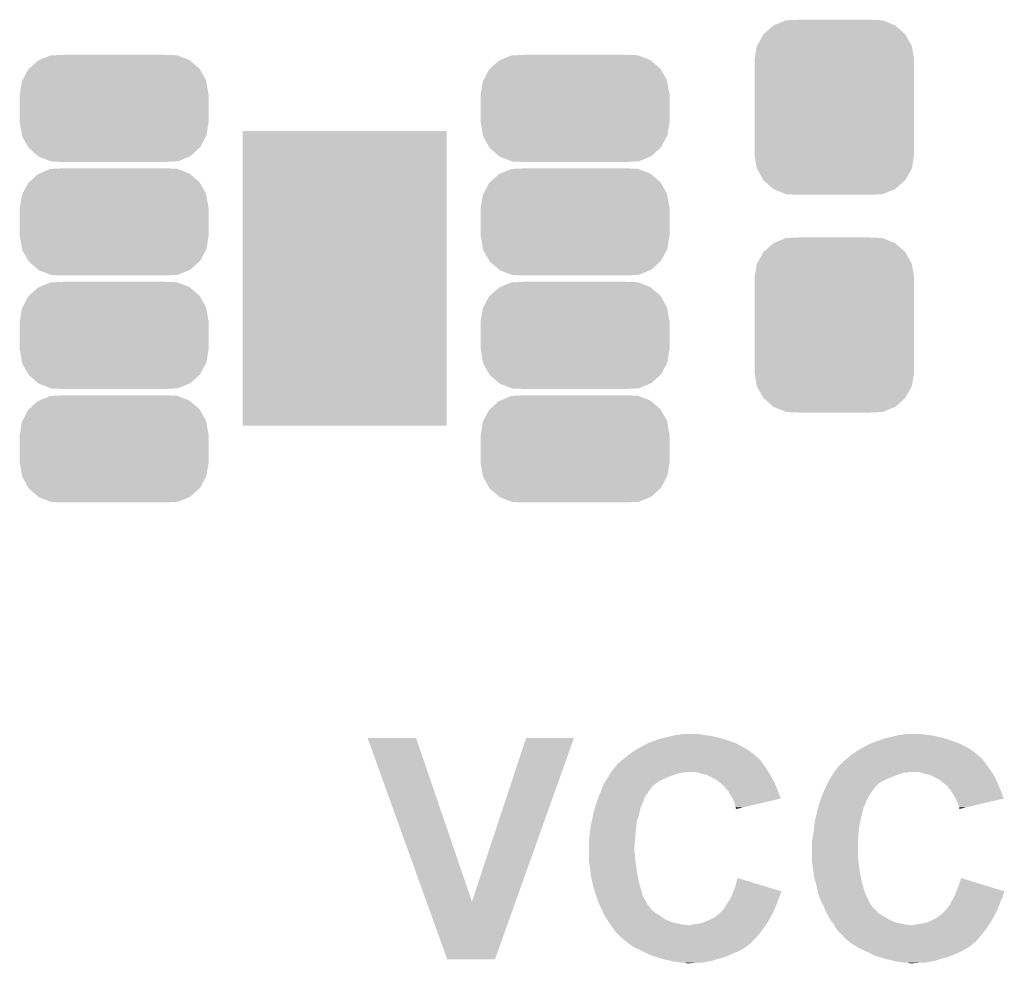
# Model space of a CAD drawing. Extents: x -1.3 to 24.2, y -3.9 to 53.4.
# Tile 15 of 43: x 7 to 11.3, y 8.6 to 12.8. Entities that reach past the tile are written whole.
import ezdxf

# ---------------------------------------------------------------- set-up
doc = ezdxf.new("R2010")
doc.units = 0
doc.layers.get('0').update_dxf_attribs({"linetype": 'CONTINUOUS'})
doc.layers.add('DAC_22_CLICK_V100A_GTO', color=14, linetype='CONTINUOUS')
doc.layers.add('DAC_22_CLICK_V100A_GTS', color=12, linetype='CONTINUOUS')

# ---------------------------------------------------------------- blocks, each defined once
blk = doc.blocks.new('RECTANGLE_44')
blk.add_solid([(0.44958, 0.65024), (0.44958, -0.65024), (-0.44958, 0.65024), (-0.44958, -0.65024)])
blk = doc.blocks.new('CUSTOM_70')
for points in [[(-0.329362, 0.21338), (-0.28174, 0.233248), (0.331502, 0.21338), (0.27941, 0.233248)], [(-0.28174, 0.233248), (-0.26024, 0.234336), (0.27941, 0.233248), (0.276556, 0.234336)], [(-0.26024, 0.234336), (-0.22301, 0.23622), (0.276556, 0.234336), (0.22301, 0.23622)], [(-0.37944, 0.170956), (-0.37491, 0.175092), (0.378486, 0.170956), (0.376134, 0.175092)], [(-0.37491, 0.175092), (-0.33601, 0.210606), (0.376134, 0.175092), (0.334736, 0.210606)], [(-0.33601, 0.210606), (-0.329362, 0.21338), (0.334736, 0.210606), (0.331502, 0.21338)], [(-0.40427, 0.123974), (-0.37944, 0.170956), (0.405202, 0.123974), (0.378486, 0.170956)], [(-0.41529, 0.06604), (-0.406916, 0.118966), (0.41529, 0.06604), (0.406076, 0.118966)], [(-0.406916, 0.118966), (-0.40427, 0.123974), (0.406076, 0.118966), (0.405202, 0.123974)], [(-0.41656, -0.06477), (-0.41656, 0.06477), (0.41656, -0.06477), (0.41656, 0.06477)], [(-0.415286, 0.06477), (-0.41529, 0.06604), (0.415286, 0.06477), (0.41529, 0.06604)], [(-0.41529, -0.06604), (-0.415286, -0.06477), (0.41529, -0.06604), (0.415286, -0.06477)], [(-0.406076, -0.118962), (-0.41529, -0.06604), (0.406918, -0.118962), (0.41529, -0.06604)], [(-0.405204, -0.123974), (-0.406076, -0.118962), (0.404268, -0.123974), (0.406918, -0.118962)], [(-0.378488, -0.170954), (-0.405204, -0.123974), (0.37944, -0.170954), (0.404268, -0.123974)], [(-0.376136, -0.175092), (-0.378488, -0.170954), (0.374906, -0.175092), (0.37944, -0.170954)], [(-0.334742, -0.210604), (-0.376136, -0.175092), (0.336012, -0.210604), (0.374906, -0.175092)], [(-0.331506, -0.213382), (-0.334742, -0.210604), (0.329352, -0.213382), (0.336012, -0.210604)], [(-0.279422, -0.233246), (-0.331506, -0.213382), (0.28174, -0.233246), (0.329352, -0.213382)], [(-0.27656, -0.234338), (-0.279422, -0.233246), (0.260174, -0.234338), (0.28174, -0.233246)], [(-0.22301, -0.23622), (-0.27656, -0.234338), (0.22301, -0.23622), (0.260174, -0.234338)]]:
    blk.add_solid(points)
blk = doc.blocks.new('CUSTOM_72')
for points in [[(-0.312264, 0.321732), (-0.26893, 0.360448), (0.312592, 0.321732), (0.268592, 0.360448)], [(-0.26893, 0.360448), (-0.267216, 0.361152), (0.268592, 0.360448), (0.26779, 0.361152)], [(-0.267216, 0.361152), (-0.213724, 0.383108), (0.26779, 0.361152), (0.21312, 0.383108)], [(-0.213724, 0.383108), (-0.20803, 0.383392), (0.21312, 0.383108), (0.212412, 0.383392)], [(-0.20803, 0.383392), (-0.154122, 0.38608), (0.212412, 0.383392), (0.154132, 0.38608)], [(-0.341452, 0.269636), (-0.313432, 0.320688), (0.341702, 0.269636), (0.313176, 0.320688)], [(-0.313432, 0.320688), (-0.312264, 0.321732), (0.313176, 0.320688), (0.312592, 0.321732)], [(-0.35179, 0.21082), (-0.342144, 0.268372), (0.35179, 0.21082), (0.34192, 0.268372)], [(-0.342144, 0.268372), (-0.341452, 0.269636), (0.34192, 0.268372), (0.341702, 0.269636)], [(-0.35179, 0.20955), (-0.35179, 0.21082), (0.35179, 0.20955), (0.35179, 0.21082)], [(-0.35179, -0.20955), (-0.35179, 0.20955), (0.35179, -0.20955), (0.35179, 0.20955)], [(-0.35179, -0.21082), (-0.35179, -0.20955), (0.35179, -0.21082), (0.35179, -0.20955)], [(-0.34192, -0.268358), (-0.35179, -0.21082), (0.342148, -0.268358), (0.35179, -0.21082)], [(-0.341702, -0.269636), (-0.34192, -0.268358), (0.341446, -0.269636), (0.342148, -0.268358)], [(-0.313184, -0.320676), (-0.341702, -0.269636), (0.31344, -0.320676), (0.341446, -0.269636)], [(-0.312594, -0.321732), (-0.313184, -0.320676), (0.312258, -0.321732), (0.31344, -0.320676)], [(-0.268602, -0.36044), (-0.312594, -0.321732), (0.26894, -0.36044), (0.312258, -0.321732)], [(-0.267792, -0.361154), (-0.268602, -0.36044), (0.2672, -0.361154), (0.26894, -0.36044)], [(-0.213136, -0.383104), (-0.267792, -0.361154), (0.213734, -0.383104), (0.2672, -0.361154)], [(-0.212414, -0.383394), (-0.213136, -0.383104), (0.207926, -0.383394), (0.213734, -0.383104)], [(-0.154122, -0.38608), (-0.212414, -0.383394), (0.154132, -0.38608), (0.207926, -0.383394)]]:
    blk.add_solid(points)

msp = doc.modelspace()

# ---------------------------------------------------------------- linework, layer by layer
at = {"layer": 'DAC_22_CLICK_V100A_GTO'}
for points in [[(8.509034, 9.636744), (8.509028, 9.636758), (8.722364, 9.636744), (8.509028, 9.636758)], [(8.768226, 8.915462), (8.509034, 9.636744), (8.96876, 8.915462), (8.722364, 9.636744)], [(8.96876, 8.915462), (9.207506, 9.636732), (9.16097, 8.915462), (9.41831, 9.636732)], [(9.207506, 9.636732), (9.207516, 9.63676), (9.41831, 9.636732), (9.207516, 9.63676)], [(9.799322, 9.63422), (9.810328, 9.63676), (10.071946, 9.63422), (10.063478, 9.63676)], [(9.810328, 9.63676), (9.83234, 9.64184), (10.063478, 9.63676), (10.04062, 9.64184)], [(9.83234, 9.64184), (9.854352, 9.64692), (10.04062, 9.64184), (10.0203, 9.64692)], [(9.854352, 9.64692), (9.86536, 9.64946), (10.0203, 9.64692), (9.99998, 9.64946)], [(9.86536, 9.64946), (9.88314, 9.652), (9.99998, 9.64946), (9.98474, 9.652)], [(9.88314, 9.652), (9.900922, 9.65454), (9.98474, 9.652), (9.966958, 9.65454)], [(10.784842, 9.63422), (10.795838, 9.636758), (11.056616, 9.63422), (11.049, 9.636758)], [(10.795838, 9.636758), (10.81786, 9.64184), (11.049, 9.636758), (11.026136, 9.64184)], [(10.81786, 9.64184), (10.83818, 9.64692), (11.026136, 9.64184), (11.003278, 9.64692)], [(10.83818, 9.64692), (10.848342, 9.64946), (11.003278, 9.64692), (10.9855, 9.64946)], [(10.848342, 9.64946), (10.867392, 9.652), (10.9855, 9.64946), (10.96772, 9.652)], [(10.867392, 9.652), (10.886442, 9.65454), (10.96772, 9.652), (10.952478, 9.65454)], [(9.69772, 9.588498), (9.73887, 9.61136), (10.178294, 9.588498), (10.137142, 9.61136)], [(9.73887, 9.61136), (9.743442, 9.6139), (10.137142, 9.61136), (10.130792, 9.6139)], [(9.743442, 9.6139), (9.764396, 9.62152), (10.130792, 9.6139), (10.11174, 9.62152)], [(9.764396, 9.62152), (9.785352, 9.62914), (10.11174, 9.62152), (10.08888, 9.62914)], [(9.785352, 9.62914), (9.799322, 9.63422), (10.08888, 9.62914), (10.071946, 9.63422)], [(10.6807, 9.588498), (10.698988, 9.59866), (11.16381, 9.588498), (11.14552, 9.59866)], [(10.698988, 9.59866), (10.70356, 9.6012), (11.14552, 9.59866), (11.14044, 9.6012)], [(10.70356, 9.6012), (10.72388, 9.61136), (11.14044, 9.6012), (11.12012, 9.61136)], [(10.72388, 9.61136), (10.728962, 9.6139), (11.12012, 9.61136), (11.11377, 9.6139)], [(10.728962, 9.6139), (10.749916, 9.62152), (11.11377, 9.6139), (11.09472, 9.62152)], [(10.749916, 9.62152), (10.784842, 9.63422), (11.09472, 9.62152), (11.056616, 9.63422)], [(9.641196, 9.547854), (9.644352, 9.550378), (10.231126, 9.547854), (10.23112, 9.550378)], [(9.644352, 9.550378), (9.64438, 9.5504), (10.23112, 9.550378), (10.228586, 9.5504)], [(9.64438, 9.5504), (9.65962, 9.5631), (10.228586, 9.5504), (10.21407, 9.5631)], [(9.65962, 9.5631), (9.666732, 9.56818), (10.21407, 9.5631), (10.208262, 9.56818)], [(9.666732, 9.56818), (9.6774, 9.5758), (10.208262, 9.56818), (10.197378, 9.5758)], [(9.6774, 9.5758), (9.693658, 9.58596), (10.197378, 9.5758), (10.182862, 9.58596)], [(9.693658, 9.58596), (9.69772, 9.588498), (10.182862, 9.58596), (10.178294, 9.588498)], [(10.62418, 9.547856), (10.627352, 9.550394), (11.216642, 9.547856), (11.214106, 9.550394)], [(10.627352, 9.550394), (10.62736, 9.5504), (11.214106, 9.550394), (11.211566, 9.5504)], [(10.62736, 9.5504), (10.6426, 9.5631), (11.211566, 9.5504), (11.197048, 9.5631)], [(10.6426, 9.5631), (10.649712, 9.56818), (11.197048, 9.5631), (11.19124, 9.56818)], [(10.649712, 9.56818), (10.66038, 9.5758), (11.19124, 9.56818), (11.181442, 9.5758)], [(10.66038, 9.5758), (10.676638, 9.58596), (11.181442, 9.5758), (11.168378, 9.58596)], [(10.676638, 9.58596), (10.6807, 9.588498), (11.168378, 9.58596), (11.16381, 9.588498)], [(9.594268, 9.502138), (9.60882, 9.519926), (10.266682, 9.502138), (10.253342, 9.519926)], [(9.60882, 9.519926), (9.608832, 9.52246), (10.253342, 9.519926), (10.25144, 9.52246)], [(9.608832, 9.52246), (9.608834, 9.522466), (10.25144, 9.52246), (10.251436, 9.522466)], [(9.608834, 9.522466), (9.6139, 9.525002), (10.251436, 9.522466), (10.249746, 9.525002)], [(9.6139, 9.525002), (9.621522, 9.53262), (10.249746, 9.525002), (10.244668, 9.53262)], [(9.621522, 9.53262), (9.628294, 9.5377), (10.244668, 9.53262), (10.24128, 9.5377)], [(9.628294, 9.5377), (9.63168, 9.54024), (10.24128, 9.5377), (10.23874, 9.54024)], [(9.63168, 9.54024), (9.641196, 9.547854), (10.23874, 9.54024), (10.231126, 9.547854)], [(10.577252, 9.50214), (10.591798, 9.519918), (11.24966, 9.50214), (11.236328, 9.519918)], [(10.591798, 9.519918), (10.59434, 9.52246), (11.236328, 9.519918), (11.23442, 9.52246)], [(10.59434, 9.52246), (10.594344, 9.522462), (11.23442, 9.52246), (11.23442, 9.522462)], [(10.594344, 9.522462), (10.59942, 9.525004), (11.23442, 9.522462), (11.232724, 9.525004)], [(10.59942, 9.525004), (10.604502, 9.532622), (11.232724, 9.525004), (11.227646, 9.532622)], [(10.604502, 9.532622), (10.611272, 9.5377), (11.227646, 9.532622), (11.22426, 9.5377)], [(10.611272, 9.5377), (10.61466, 9.54024), (11.22426, 9.5377), (11.221722, 9.54024)], [(10.61466, 9.54024), (10.617834, 9.54278), (11.221722, 9.54024), (11.219182, 9.54278)], [(10.617834, 9.54278), (10.62418, 9.547856), (11.219182, 9.54278), (11.216642, 9.547856)], [(9.561714, 9.45388), (9.569796, 9.46658), (9.80948, 9.45388), (9.837422, 9.46658)], [(9.569796, 9.46658), (9.576262, 9.476742), (9.837422, 9.46658), (9.86536, 9.476742)], [(9.576262, 9.476742), (9.58111, 9.48436), (9.86536, 9.476742), (9.890756, 9.48436)], [(9.58111, 9.48436), (9.582726, 9.4869), (9.900918, 9.48436), (9.911078, 9.4869)], [(9.582726, 9.4869), (9.58596, 9.49198), (10.275826, 9.4869), (10.272778, 9.49198)], [(9.58596, 9.49198), (9.594268, 9.502138), (10.272778, 9.49198), (10.266682, 9.502138)], [(9.982202, 9.47928), (9.956798, 9.4869), (10.280398, 9.47928), (10.275826, 9.4869)], [(9.993636, 9.47674), (9.982202, 9.47928), (10.28192, 9.47674), (10.280398, 9.47928)], [(10.005058, 9.474202), (9.993636, 9.47674), (10.283402, 9.474202), (10.28192, 9.47674)], [(10.040618, 9.45642), (10.005058, 9.474202), (10.293774, 9.45642), (10.283402, 9.474202)], [(10.545618, 9.45388), (10.55116, 9.46404), (10.79246, 9.45388), (10.816844, 9.46404)], [(10.55116, 9.46404), (10.552776, 9.46658), (10.816844, 9.46404), (10.822942, 9.46658)], [(10.552776, 9.46658), (10.55924, 9.47674), (10.822942, 9.46658), (10.85088, 9.47674)], [(10.55924, 9.47674), (10.564088, 9.484358), (10.85088, 9.47674), (10.873738, 9.484358)], [(10.564088, 9.484358), (10.56409, 9.48436), (10.873738, 9.484358), (10.886436, 9.48436)], [(10.56409, 9.48436), (10.565706, 9.486898), (10.886436, 9.48436), (10.894058, 9.486898)], [(10.565706, 9.4869), (10.56894, 9.49198), (11.260328, 9.4869), (11.256772, 9.49198)], [(10.565706, 9.486898), (10.565706, 9.4869), (10.894058, 9.486898), (10.939778, 9.4869)], [(10.56894, 9.49198), (10.577252, 9.50214), (11.256772, 9.49198), (11.24966, 9.50214)], [(10.965182, 9.47928), (10.939778, 9.4869), (11.265662, 9.47928), (11.260328, 9.4869)], [(10.976624, 9.476738), (10.965182, 9.47928), (11.26744, 9.476738), (11.265662, 9.47928)], [(10.988038, 9.474202), (10.976624, 9.476738), (11.26871, 9.474202), (11.26744, 9.476738)], [(11.0236, 9.45642), (10.988038, 9.474202), (11.2776, 9.45642), (11.26871, 9.474202)], [(9.539652, 9.408158), (9.545514, 9.423398), (9.753598, 9.408158), (9.76376, 9.423398)], [(9.545514, 9.423398), (9.550402, 9.4361), (9.76376, 9.423398), (9.779, 9.4361)], [(9.550402, 9.4361), (9.556864, 9.446258), (9.779, 9.4361), (9.794238, 9.446258)], [(9.556864, 9.446258), (9.561714, 9.45388), (9.794238, 9.446258), (9.80948, 9.45388)], [(10.05078, 9.4488), (10.040618, 9.45642), (10.298218, 9.4488), (10.293774, 9.45642)], [(10.054594, 9.446258), (10.05078, 9.4488), (10.2997, 9.446258), (10.298218, 9.4488)], [(10.0584, 9.44372), (10.054594, 9.446258), (10.300788, 9.44372), (10.2997, 9.446258)], [(10.06094, 9.441178), (10.0584, 9.44372), (10.301878, 9.441178), (10.300788, 9.44372)], [(10.07872, 9.425942), (10.06094, 9.441178), (10.308408, 9.425942), (10.301878, 9.441178)], [(10.092058, 9.4107), (10.07872, 9.425942), (10.31494, 9.4107), (10.308408, 9.425942)], [(10.523022, 9.408156), (10.530058, 9.4234), (10.736578, 9.408156), (10.74928, 9.4234)], [(10.530058, 9.4234), (10.535918, 9.436098), (10.74928, 9.4234), (10.761978, 9.436098)], [(10.535918, 9.436098), (10.53592, 9.4361), (10.761978, 9.436098), (10.76198, 9.4361)], [(10.53592, 9.4361), (10.54146, 9.446258), (10.76198, 9.4361), (10.777218, 9.446258)], [(10.54146, 9.446258), (10.545618, 9.45388), (10.777218, 9.446258), (10.79246, 9.45388)], [(11.036298, 9.448802), (11.0236, 9.45642), (11.28141, 9.448802), (11.2776, 9.45642)], [(11.038842, 9.44626), (11.036298, 9.448802), (11.28268, 9.44626), (11.28141, 9.448802)], [(11.04392, 9.441182), (11.038842, 9.44626), (11.284858, 9.441182), (11.28268, 9.44626)], [(11.064238, 9.425942), (11.04392, 9.441182), (11.291388, 9.425942), (11.284858, 9.441182)], [(11.07567, 9.4107), (11.064238, 9.425942), (11.29792, 9.4107), (11.291388, 9.425942)], [(9.526058, 9.37514), (9.53029, 9.385296), (9.73074, 9.37514), (9.735818, 9.385296)], [(9.53029, 9.385296), (9.533466, 9.392918), (9.735818, 9.385296), (9.743436, 9.392918)], [(9.533466, 9.392918), (9.53664, 9.400536), (9.743436, 9.392918), (9.74598, 9.400536)], [(9.53664, 9.400536), (9.5377, 9.40308), (9.74598, 9.400536), (9.748522, 9.40308)], [(9.5377, 9.40308), (9.539652, 9.408158), (9.748522, 9.40308), (9.753598, 9.408158)], [(10.0965, 9.405622), (10.092058, 9.4107), (10.316842, 9.405622), (10.31494, 9.4107)], [(10.1092, 9.3853), (10.0965, 9.405622), (10.32445, 9.3853), (10.316842, 9.405622)], [(10.117914, 9.370054), (10.1092, 9.3853), (10.330156, 9.370054), (10.32445, 9.3853)], [(10.509038, 9.375142), (10.51327, 9.385298), (10.71626, 9.375142), (10.72134, 9.385298)], [(10.51327, 9.385298), (10.51962, 9.40054), (10.72134, 9.385298), (10.7315, 9.40054)], [(10.51962, 9.40054), (10.52068, 9.40308), (10.7315, 9.40054), (10.734038, 9.40308)], [(10.52068, 9.40308), (10.523022, 9.408156), (10.734038, 9.40308), (10.736578, 9.408156)], [(11.07948, 9.405618), (11.07567, 9.4107), (11.299824, 9.405618), (11.29792, 9.4107)], [(11.09218, 9.3853), (11.07948, 9.405618), (11.30743, 9.3853), (11.299824, 9.405618)], [(11.100894, 9.370054), (11.09218, 9.3853), (11.313136, 9.370054), (11.30743, 9.3853)], [(9.511712, 9.331958), (9.51484, 9.34212), (9.712958, 9.331958), (9.718038, 9.34212)], [(9.51484, 9.34212), (9.516532, 9.3472), (9.718038, 9.34212), (9.72058, 9.3472)], [(9.516532, 9.3472), (9.521614, 9.362442), (9.72058, 9.3472), (9.72566, 9.362442)], [(9.521614, 9.362442), (9.525, 9.372598), (9.72566, 9.362442), (9.729722, 9.372598)], [(9.525, 9.372598), (9.526058, 9.37514), (9.729722, 9.372598), (9.73074, 9.37514)], [(10.11936, 9.367522), (10.117914, 9.370054), (10.319322, 9.367522), (10.330156, 9.370054)], [(10.126978, 9.349742), (10.11936, 9.367522), (10.243246, 9.349742), (10.319322, 9.367522)], [(10.12952, 9.337042), (10.126978, 9.349742), (10.188906, 9.337042), (10.243246, 9.349742)], [(10.132058, 9.331964), (10.12952, 9.337042), (10.167178, 9.331964), (10.188906, 9.337042)], [(10.495474, 9.331958), (10.49782, 9.342118), (10.695938, 9.331958), (10.701018, 9.342118)], [(10.49782, 9.342118), (10.499514, 9.3472), (10.701018, 9.342118), (10.70356, 9.3472)], [(10.499514, 9.3472), (10.504594, 9.36244), (10.70356, 9.3472), (10.70864, 9.36244)], [(10.504594, 9.36244), (10.50798, 9.372598), (10.70864, 9.36244), (10.714732, 9.372598)], [(10.50798, 9.372598), (10.509038, 9.375142), (10.714732, 9.372598), (10.71626, 9.375142)], [(11.10234, 9.367522), (11.100894, 9.370054), (11.302296, 9.367522), (11.313136, 9.370054)], [(11.10996, 9.34974), (11.10234, 9.367522), (11.226182, 9.34974), (11.302296, 9.367522)], [(11.11504, 9.33704), (11.10996, 9.34974), (11.17182, 9.33704), (11.226182, 9.34974)], [(11.117578, 9.331964), (11.11504, 9.33704), (11.150094, 9.331964), (11.17182, 9.33704)], [(9.4996, 9.28116), (9.501446, 9.291322), (9.699412, 9.28116), (9.7028, 9.291322)], [(9.501446, 9.291322), (9.50468, 9.309102), (9.7028, 9.291322), (9.707244, 9.309102)], [(9.50468, 9.309102), (9.511712, 9.331958), (9.707244, 9.309102), (9.712958, 9.331958)], [(10.13206, 9.326886), (10.132058, 9.331964), (10.14545, 9.326886), (10.167178, 9.331964)], [(10.134592, 9.324348), (10.13206, 9.326886), (10.134592, 9.324348), (10.14545, 9.326886)], [(10.48258, 9.281162), (10.48535, 9.29132), (10.683522, 9.281162), (10.68578, 9.29132)], [(10.48535, 9.29132), (10.4902, 9.3091), (10.68578, 9.29132), (10.690224, 9.3091)], [(10.4902, 9.3091), (10.495474, 9.331958), (10.690224, 9.3091), (10.695938, 9.331958)], [(11.11758, 9.324368), (11.117578, 9.331964), (11.11758, 9.324368), (11.150094, 9.331964)], [(9.48944, 9.22528), (9.49198, 9.25068), (9.690862, 9.22528), (9.693402, 9.25068)], [(9.49198, 9.25068), (9.496424, 9.268458), (9.693402, 9.25068), (9.69518, 9.268458)], [(9.496424, 9.268458), (9.4996, 9.28116), (9.69518, 9.268458), (9.699412, 9.28116)], [(10.476738, 9.243062), (10.4775, 9.25068), (10.67562, 9.243062), (10.677142, 9.25068)], [(10.4775, 9.25068), (10.480462, 9.26846), (10.677142, 9.25068), (10.6807, 9.26846)], [(10.480462, 9.26846), (10.48258, 9.281162), (10.6807, 9.26846), (10.683522, 9.281162)], [(9.4869, 9.20242), (9.488592, 9.21766), (9.68883, 9.20242), (9.6901, 9.21766)], [(9.488592, 9.21766), (9.48944, 9.22528), (9.6901, 9.21766), (9.690862, 9.22528)], [(10.47242, 9.202422), (10.474112, 9.21766), (10.67181, 9.202422), (10.67308, 9.21766)], [(10.474112, 9.21766), (10.47496, 9.22528), (10.67308, 9.21766), (10.67384, 9.22528)], [(10.47496, 9.22528), (10.476738, 9.243062), (10.67384, 9.22528), (10.67562, 9.243062)], [(9.48436, 9.1821), (9.484994, 9.18718), (9.687168, 9.1821), (9.68756, 9.18718)], [(9.48436, 9.154162), (9.48436, 9.1821), (9.68502, 9.154162), (9.687168, 9.1821)], [(9.484994, 9.18718), (9.4869, 9.20242), (9.68756, 9.18718), (9.68883, 9.20242)], [(10.46734, 9.182102), (10.46861, 9.187182), (10.67054, 9.182102), (10.67054, 9.187182)], [(10.46734, 9.10844), (10.46734, 9.182102), (10.67054, 9.10844), (10.67054, 9.182102)], [(10.46861, 9.187182), (10.47242, 9.202422), (10.67054, 9.187182), (10.67181, 9.202422)], [(9.48436, 9.136378), (9.48436, 9.154162), (9.68502, 9.136378), (9.68502, 9.154162)], [(9.48436, 9.126218), (9.48436, 9.136378), (9.68756, 9.126218), (9.68502, 9.136378)], [(9.48436, 9.10844), (9.48436, 9.126218), (9.68756, 9.10844), (9.68756, 9.126218)], [(9.48436, 9.098282), (9.48436, 9.10844), (9.689012, 9.098282), (9.68756, 9.10844)], [(9.487748, 9.07288), (9.48436, 9.098282), (9.69264, 9.07288), (9.689012, 9.098282)], [(9.490458, 9.05256), (9.487748, 9.07288), (9.69518, 9.05256), (9.69264, 9.07288)], [(10.46734, 9.098282), (10.46734, 9.10844), (10.671992, 9.098282), (10.67054, 9.10844)], [(10.470728, 9.07288), (10.46734, 9.098282), (10.67562, 9.07288), (10.671992, 9.098282)], [(10.473438, 9.05256), (10.470728, 9.07288), (10.67816, 9.05256), (10.67562, 9.07288)], [(9.49452, 9.02208), (9.490458, 9.05256), (9.70056, 9.02208), (9.69518, 9.05256)], [(10.4775, 9.022082), (10.473438, 9.05256), (10.68354, 9.022082), (10.67816, 9.05256)], [(9.497242, 9.00938), (9.49452, 9.02208), (9.7028, 9.00938), (9.70056, 9.02208)], [(9.50214, 8.98652), (9.497242, 9.00938), (9.70915, 8.98652), (9.7028, 9.00938)], [(9.509174, 8.96366), (9.50214, 8.98652), (9.7155, 8.96366), (9.70915, 8.98652)], [(10.12952, 8.98144), (10.139702, 9.019534), (10.265542, 8.98144), (10.139702, 9.019534)], [(10.48113, 9.00938), (10.4775, 9.022082), (10.68578, 9.00938), (10.68354, 9.022082)], [(10.48766, 8.98652), (10.48113, 9.00938), (10.69213, 8.98652), (10.68578, 9.00938)], [(10.492938, 8.96366), (10.48766, 8.98652), (10.69848, 8.96366), (10.69213, 8.98652)], [(11.1125, 8.981438), (11.12522, 9.019536), (11.249416, 8.981438), (11.12522, 9.019536)], [(9.5123, 8.9535), (9.509174, 8.96366), (9.71804, 8.9535), (9.7155, 8.96366)], [(9.515688, 8.943338), (9.5123, 8.9535), (9.72058, 8.943338), (9.71804, 8.9535)], [(9.52246, 8.923022), (9.515688, 8.943338), (9.73074, 8.923022), (9.72058, 8.943338)], [(10.10412, 8.923022), (10.115548, 8.94588), (10.318496, 8.923022), (10.32764, 8.94588)], [(10.115548, 8.94588), (10.11682, 8.94842), (10.32764, 8.94588), (10.328486, 8.94842)], [(10.11682, 8.94842), (10.118772, 8.953498), (10.328486, 8.94842), (10.33018, 8.953498)], [(10.118772, 8.953498), (10.120726, 8.958576), (10.33018, 8.953498), (10.332718, 8.958576)], [(10.120726, 8.958576), (10.121698, 8.961104), (10.332718, 8.958576), (10.33272, 8.961104)], [(10.121698, 8.961104), (10.12952, 8.98144), (10.33272, 8.961104), (10.265542, 8.98144)], [(10.495282, 8.9535), (10.492938, 8.96366), (10.70229, 8.9535), (10.69848, 8.96366)], [(10.49867, 8.94334), (10.495282, 8.9535), (10.7061, 8.94334), (10.70229, 8.9535)], [(10.50544, 8.923022), (10.49867, 8.94334), (10.71626, 8.923022), (10.7061, 8.94334)], [(11.092178, 8.933178), (11.098528, 8.945878), (11.30808, 8.933178), (11.31062, 8.945878)], [(11.098528, 8.945878), (11.0998, 8.94842), (11.31062, 8.945878), (11.311466, 8.94842)], [(11.0998, 8.94842), (11.101752, 8.953498), (11.311466, 8.94842), (11.31316, 8.953498)], [(11.101752, 8.953498), (11.103706, 8.958576), (11.31316, 8.953498), (11.315698, 8.958576)], [(11.103706, 8.958576), (11.104678, 8.961104), (11.315698, 8.958576), (11.3157, 8.961104)], [(11.104678, 8.961104), (11.1125, 8.981438), (11.3157, 8.961104), (11.249416, 8.981438)], [(8.859516, 8.661416), (8.768226, 8.915462), (9.070328, 8.661416), (9.16097, 8.915462)], [(9.52246, 8.923018), (9.52246, 8.923022), (9.730744, 8.923018), (9.73074, 8.923022)], [(9.529572, 8.905242), (9.52246, 8.923018), (9.7409, 8.905242), (9.730744, 8.923018)], [(9.53262, 8.89762), (9.529572, 8.905242), (9.74725, 8.89762), (9.7409, 8.905242)], [(10.078722, 8.882382), (10.08888, 8.90016), (10.302602, 8.882382), (10.310222, 8.90016)], [(10.08888, 8.90016), (10.092266, 8.905242), (10.310222, 8.90016), (10.3124, 8.905242)], [(10.092266, 8.905242), (10.102426, 8.920482), (10.3124, 8.905242), (10.31748, 8.920482)], [(10.102426, 8.920482), (10.10412, 8.923022), (10.31748, 8.920482), (10.318496, 8.923022)], [(10.505442, 8.92302), (10.50544, 8.923022), (10.71626, 8.92302), (10.71626, 8.923022)], [(10.514332, 8.90524), (10.505442, 8.92302), (10.723882, 8.90524), (10.71626, 8.92302)], [(10.51814, 8.89762), (10.514332, 8.90524), (10.73023, 8.89762), (10.723882, 8.90524)], [(11.0617, 8.88238), (11.074402, 8.90016), (11.285582, 8.88238), (11.293202, 8.90016)], [(11.074402, 8.90016), (11.077224, 8.905242), (11.293202, 8.90016), (11.29538, 8.905242)], [(11.077224, 8.905242), (11.085688, 8.92048), (11.29538, 8.905242), (11.30046, 8.92048)], [(11.085688, 8.92048), (11.0871, 8.92302), (11.30046, 8.92048), (11.301984, 8.92302)], [(11.0871, 8.92302), (11.092178, 8.933178), (11.301984, 8.92302), (11.30808, 8.933178)], [(9.536434, 8.889994), (9.53262, 8.89762), (9.7536, 8.889994), (9.74725, 8.89762)], [(9.5377, 8.88746), (9.536434, 8.889994), (9.753622, 8.88746), (9.7536, 8.889994)], [(9.537708, 8.887446), (9.5377, 8.88746), (9.756146, 8.887446), (9.753622, 8.88746)], [(9.54024, 8.88238), (9.537708, 8.887446), (9.758682, 8.88238), (9.756146, 8.887446)], [(9.54278, 8.8773), (9.54024, 8.88238), (9.76376, 8.8773), (9.758682, 8.88238)], [(9.54532, 8.87222), (9.54278, 8.8773), (9.769858, 8.87222), (9.76376, 8.8773)], [(9.548708, 8.8646), (9.54532, 8.87222), (9.779002, 8.8646), (9.769858, 8.87222)], [(9.554352, 8.8519), (9.548708, 8.8646), (9.79932, 8.8519), (9.779002, 8.8646)], [(10.03554, 8.844282), (10.0584, 8.862062), (10.283614, 8.844282), (10.293096, 8.862062)], [(10.0584, 8.862062), (10.066018, 8.86968), (10.293096, 8.862062), (10.29716, 8.86968)], [(10.066018, 8.86968), (10.078722, 8.882382), (10.29716, 8.86968), (10.302602, 8.882382)], [(10.521192, 8.889994), (10.51814, 8.89762), (10.73658, 8.889994), (10.73023, 8.89762)], [(10.522204, 8.88746), (10.521192, 8.889994), (10.736602, 8.88746), (10.73658, 8.889994)], [(10.522208, 8.887454), (10.522204, 8.88746), (10.739126, 8.887454), (10.736602, 8.88746)], [(10.5283, 8.87222), (10.522208, 8.887454), (10.754362, 8.87222), (10.739126, 8.887454)], [(10.532534, 8.8646), (10.5283, 8.87222), (10.761982, 8.8646), (10.754362, 8.87222)], [(10.53959, 8.8519), (10.532534, 8.8646), (10.7823, 8.8519), (10.761982, 8.8646)], [(11.01852, 8.844282), (11.04138, 8.862062), (11.266594, 8.844282), (11.276076, 8.862062)], [(11.04138, 8.862062), (11.048998, 8.86968), (11.276076, 8.862062), (11.28014, 8.86968)], [(11.048998, 8.86968), (11.0617, 8.88238), (11.28014, 8.86968), (11.285582, 8.88238)], [(9.55548, 8.84936), (9.554352, 8.8519), (9.80313, 8.84936), (9.79932, 8.8519)], [(9.564552, 8.83666), (9.55548, 8.84936), (9.82218, 8.83666), (9.80313, 8.84936)], [(9.56818, 8.83158), (9.564552, 8.83666), (9.834374, 8.83158), (9.82218, 8.83666)], [(9.57326, 8.82396), (9.56818, 8.83158), (9.852662, 8.82396), (9.834374, 8.83158)], [(9.57834, 8.81634), (9.57326, 8.82396), (9.88568, 8.81634), (9.852662, 8.82396)], [(9.580034, 8.8138), (9.57834, 8.81634), (9.90346, 8.8138), (9.88568, 8.81634)], [(9.581728, 8.81126), (9.580034, 8.8138), (9.923782, 8.81126), (9.90346, 8.8138)], [(9.931404, 8.811262), (9.936482, 8.8138), (10.263294, 8.811262), (10.264986, 8.8138)], [(9.936482, 8.8138), (9.95172, 8.81634), (10.264986, 8.8138), (10.26668, 8.81634)], [(9.95172, 8.81634), (9.972042, 8.81888), (10.26668, 8.81634), (10.268372, 8.81888)], [(9.972042, 8.81888), (9.989822, 8.82396), (10.268372, 8.81888), (10.27176, 8.82396)], [(9.989822, 8.82396), (10.006964, 8.83158), (10.27176, 8.82396), (10.27684, 8.83158)], [(10.006964, 8.83158), (10.03554, 8.844282), (10.27684, 8.83158), (10.283614, 8.844282)], [(10.541, 8.84936), (10.53959, 8.8519), (10.786534, 8.84936), (10.7823, 8.8519)], [(10.548258, 8.83666), (10.541, 8.84936), (10.807702, 8.83666), (10.786534, 8.84936)], [(10.551158, 8.831582), (10.548258, 8.83666), (10.818874, 8.831582), (10.807702, 8.83666)], [(10.55751, 8.82396), (10.551158, 8.831582), (10.835642, 8.82396), (10.818874, 8.831582)], [(10.56386, 8.81634), (10.55751, 8.82396), (10.8712, 8.81634), (10.835642, 8.82396)], [(10.56386, 8.816338), (10.56386, 8.81634), (10.871214, 8.816338), (10.8712, 8.81634)], [(10.56513, 8.8138), (10.56386, 8.816338), (10.88898, 8.8138), (10.871214, 8.816338)], [(10.5664, 8.81126), (10.56513, 8.8138), (10.909302, 8.81126), (10.88898, 8.8138)], [(10.914382, 8.811262), (10.922, 8.8138), (11.246274, 8.811262), (11.247966, 8.8138)], [(10.922, 8.8138), (10.93724, 8.81634), (11.247966, 8.8138), (11.24966, 8.81634)], [(10.93724, 8.81634), (10.95502, 8.81888), (11.24966, 8.81634), (11.251352, 8.81888)], [(10.95502, 8.81888), (10.975342, 8.82396), (11.251352, 8.81888), (11.25474, 8.82396)], [(10.975342, 8.82396), (10.992484, 8.83158), (11.25474, 8.82396), (11.25982, 8.83158)], [(10.992484, 8.83158), (10.9982, 8.83412), (11.25982, 8.83158), (11.261174, 8.83412)], [(10.9982, 8.83412), (11.01852, 8.844282), (11.261174, 8.83412), (11.266594, 8.844282)], [(9.5885, 8.8011), (9.581728, 8.81126), (10.25652, 8.8011), (10.263292, 8.81126)], [(9.594216, 8.79348), (9.5885, 8.8011), (10.25144, 8.79348), (10.25652, 8.8011)], [(9.59612, 8.79094), (9.594216, 8.79348), (10.249408, 8.79094), (10.25144, 8.79348)], [(9.6012, 8.78332), (9.59612, 8.79094), (10.243312, 8.78332), (10.249408, 8.79094)], [(9.62914, 8.75538), (9.6012, 8.78332), (10.22096, 8.75538), (10.243312, 8.78332)], [(9.923782, 8.81126), (9.931404, 8.811262), (10.263292, 8.81126), (10.263294, 8.811262)], [(10.57148, 8.801102), (10.5664, 8.81126), (11.2395, 8.801102), (11.246272, 8.81126)], [(10.577198, 8.79348), (10.57148, 8.801102), (11.23442, 8.79348), (11.2395, 8.801102)], [(10.5791, 8.790942), (10.577198, 8.79348), (11.232388, 8.790942), (11.23442, 8.79348)], [(10.586718, 8.78332), (10.5791, 8.790942), (11.226292, 8.78332), (11.232388, 8.790942)], [(10.589254, 8.778254), (10.586718, 8.78332), (11.222238, 8.778254), (11.226292, 8.78332)], [(10.591794, 8.77824), (10.589254, 8.778254), (11.222228, 8.77824), (11.222238, 8.778254)], [(10.612374, 8.75538), (10.591794, 8.77824), (11.20394, 8.75538), (11.222228, 8.77824)], [(10.909302, 8.81126), (10.914382, 8.811262), (11.246272, 8.81126), (11.246274, 8.811262)], [(9.63168, 8.75284), (9.62914, 8.75538), (10.21842, 8.75284), (10.22096, 8.75538)], [(9.65073, 8.7376), (9.63168, 8.75284), (10.20318, 8.7376), (10.21842, 8.75284)], [(9.65708, 8.73252), (9.65073, 8.7376), (10.197252, 8.73252), (10.20318, 8.7376)], [(9.671592, 8.722362), (9.65708, 8.73252), (10.1854, 8.722362), (10.197252, 8.73252)], [(10.61466, 8.75284), (10.612374, 8.75538), (11.201762, 8.75284), (11.20394, 8.75538)], [(10.633714, 8.737598), (10.61466, 8.75284), (11.188698, 8.737598), (11.201762, 8.75284)], [(10.64006, 8.73252), (10.633714, 8.737598), (11.18193, 8.73252), (11.188698, 8.737598)], [(10.656044, 8.72235), (10.64006, 8.73252), (11.16838, 8.72235), (11.18193, 8.73252)], [(9.675224, 8.71982), (9.671592, 8.722362), (10.182854, 8.71982), (10.1854, 8.722362)], [(9.675234, 8.719814), (9.675224, 8.71982), (10.180314, 8.719814), (10.182854, 8.71982)], [(9.682478, 8.714742), (9.675234, 8.719814), (10.175242, 8.714742), (10.180314, 8.719814)], [(9.682484, 8.71474), (9.682478, 8.714742), (10.17524, 8.71474), (10.175242, 8.714742)], [(9.693658, 8.70966), (9.682484, 8.71474), (10.167618, 8.70966), (10.17524, 8.71474)], [(9.704834, 8.70458), (9.693658, 8.70966), (10.157462, 8.70458), (10.167618, 8.70966)], [(9.71042, 8.70204), (9.704834, 8.70458), (10.153228, 8.70204), (10.157462, 8.70458)], [(9.72058, 8.69696), (9.71042, 8.70204), (10.14476, 8.69696), (10.153228, 8.70204)], [(9.73074, 8.69188), (9.72058, 8.69696), (10.12952, 8.69188), (10.14476, 8.69696)], [(9.73582, 8.68934), (9.73074, 8.69188), (10.12444, 8.68934), (10.12952, 8.69188)], [(9.746996, 8.68426), (9.73582, 8.68934), (10.11428, 8.68426), (10.12444, 8.68934)], [(9.76376, 8.67664), (9.746996, 8.68426), (10.0965, 8.67664), (10.11428, 8.68426)], [(10.66002, 8.71982), (10.656044, 8.72235), (11.168358, 8.71982), (11.16838, 8.72235)], [(10.660026, 8.719816), (10.66002, 8.71982), (11.165834, 8.719816), (11.168358, 8.71982)], [(10.668, 8.714742), (10.660026, 8.719816), (11.158222, 8.714742), (11.165834, 8.719816)], [(10.678164, 8.70966), (10.668, 8.714742), (11.150598, 8.70966), (11.158222, 8.714742)], [(10.688322, 8.70458), (10.678164, 8.70966), (11.140442, 8.70458), (11.150598, 8.70966)], [(10.6934, 8.70204), (10.688322, 8.70458), (11.136208, 8.70204), (11.140442, 8.70458)], [(10.704576, 8.69696), (10.6934, 8.70204), (11.127742, 8.69696), (11.136208, 8.70204)], [(10.715752, 8.69188), (10.704576, 8.69696), (11.11504, 8.69188), (11.127742, 8.69696)], [(10.72134, 8.68934), (10.715752, 8.69188), (11.10996, 8.68934), (11.11504, 8.69188)], [(10.7315, 8.68426), (10.72134, 8.68934), (11.0998, 8.68426), (11.10996, 8.68934)], [(10.74674, 8.67664), (10.7315, 8.68426), (11.07948, 8.67664), (11.0998, 8.68426)], [(9.070324, 8.6614), (8.859516, 8.661416), (9.070324, 8.6614), (9.070328, 8.661416)], [(9.78916, 8.66902), (9.76376, 8.67664), (10.076178, 8.66902), (10.0965, 8.67664)], [(9.804406, 8.66394), (9.78916, 8.66902), (10.055862, 8.66394), (10.076178, 8.66902)], [(9.81202, 8.661402), (9.804406, 8.66394), (10.048246, 8.661402), (10.055862, 8.66394)], [(9.83742, 8.65632), (9.81202, 8.661402), (10.032998, 8.65632), (10.048246, 8.661402)], [(9.85774, 8.65124), (9.83742, 8.65632), (10.01014, 8.65124), (10.032998, 8.65632)], [(9.87806, 8.6487), (9.85774, 8.65124), (9.996168, 8.6487), (10.01014, 8.65124)], [(9.893298, 8.64616), (9.87806, 8.6487), (9.982198, 8.64616), (9.996168, 8.6487)], [(9.916158, 8.643622), (9.908536, 8.64616), (9.926342, 8.643622), (9.95426, 8.64616)], [(9.926322, 8.64362), (9.916158, 8.643622), (9.926322, 8.64362), (9.926342, 8.643622)], [(10.772142, 8.66902), (10.74674, 8.67664), (11.061698, 8.66902), (11.07948, 8.67664)], [(10.789082, 8.663938), (10.772142, 8.66902), (11.03884, 8.663938), (11.061698, 8.66902)], [(10.797542, 8.6614), (10.789082, 8.663938), (11.031222, 8.6614), (11.03884, 8.663938)], [(10.820402, 8.65632), (10.797542, 8.6614), (11.015978, 8.65632), (11.031222, 8.6614)], [(10.843262, 8.65124), (10.820402, 8.65632), (10.99312, 8.65124), (11.015978, 8.65632)], [(10.86104, 8.6487), (10.843262, 8.65124), (10.979148, 8.6487), (10.99312, 8.65124)], [(10.876278, 8.64616), (10.86104, 8.6487), (10.965178, 8.64616), (10.979148, 8.6487)], [(10.901678, 8.64362), (10.891518, 8.64616), (10.909302, 8.64362), (10.93978, 8.64616)]]:
    msp.add_solid(points, dxfattribs=at)

# ---------------------------------------------------------------- block references
at = {"layer": 'DAC_22_CLICK_V100A_GTS'}
for name, p in [('CUSTOM_72', (10.5664, 12.41806)), ('CUSTOM_70', (7.3914, 12.41298)), ('CUSTOM_70', (9.4234, 12.41298)), ('RECTANGLE_44', (8.4074, 11.66368)), ('CUSTOM_70', (7.3914, 11.9126)), ('CUSTOM_70', (9.4234, 11.9126)), ('CUSTOM_72', (10.5664, 11.45794)), ('CUSTOM_70', (7.3914, 11.41222)), ('CUSTOM_70', (9.4234, 11.41222)), ('CUSTOM_70', (7.3914, 10.91184)), ('CUSTOM_70', (9.4234, 10.91184))]:
    msp.add_blockref(name, p, dxfattribs=at)

doc.saveas('drawing.dxf')
